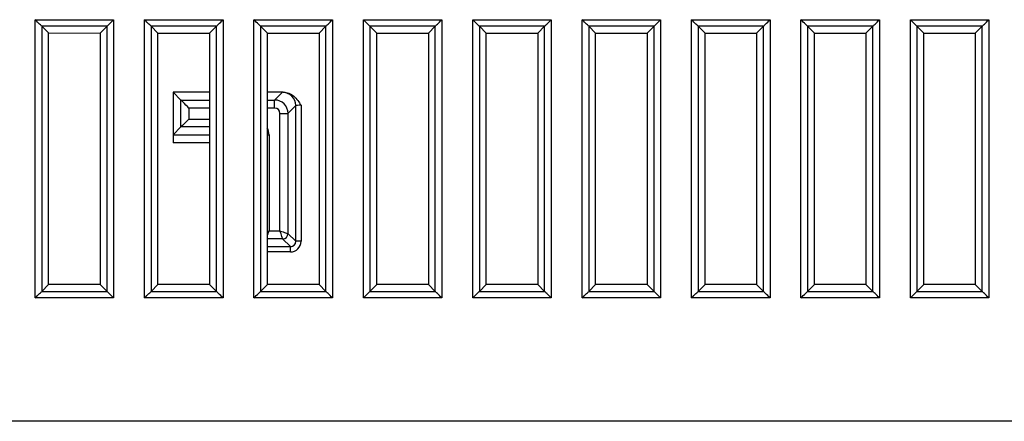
# Model space of a CAD drawing. Header units: millimetres. Extents: x 0 to 840, y 0 to 594.
# Tile 68 of 77: x 509 to 546, y 268 to 283. Entities that reach past the tile are written whole.
import ezdxf

# ---------------------------------------------------------------- set-up
doc = ezdxf.new("R2010")
doc.units = ezdxf.units.MM
doc.header["$LTSCALE"] = 2
doc.linetypes.add('SLD-Solid', pattern=[0])

msp = doc.modelspace()

# ---------------------------------------------------------------- linework, layer by layer
at = {"color": 7, "linetype": 'SLD-Solid', "lineweight": 25}
for p, q in [((509.663, 282.764), (512.605, 282.764)), ((509.663, 272.322), (509.663, 282.764)), ((512.605, 282.764), (512.605, 272.322)), ((513.763, 282.764), (516.705, 282.764)), ((513.763, 272.322), (513.763, 282.764)), ((516.705, 282.764), (516.705, 272.322)), ((517.863, 282.764), (520.805, 282.764)), ((517.863, 272.322), (517.863, 282.764)), ((520.805, 282.764), (520.805, 272.322)), ((521.963, 282.764), (524.905, 282.764)), ((521.963, 272.322), (521.963, 282.764)), ((524.905, 282.764), (524.905, 272.322)), ((526.063, 282.764), (529.005, 282.764)), ((526.063, 272.322), (526.063, 282.764)), ((529.005, 282.764), (529.005, 272.322)), ((530.163, 282.764), (533.105, 282.764)), ((530.163, 272.322), (530.163, 282.764)), ((532.857, 282.516), (533.105, 282.764)), ((533.105, 282.764), (533.105, 272.322)), ((534.263, 282.764), (537.205, 282.764)), ((534.263, 272.322), (534.263, 282.764)), ((537.205, 282.764), (537.205, 272.322)), ((538.363, 282.764), (541.305, 282.764)), ((538.363, 272.322), (538.363, 282.764)), ((541.305, 282.764), (541.305, 272.322)), ((542.463, 282.764), (545.405, 282.764)), ((542.463, 272.322), (542.463, 282.764)), ((542.711, 282.516), (542.463, 282.764)), ((545.405, 282.764), (545.405, 272.322)), ((512.357, 282.516), (509.911, 282.516)), ((509.911, 282.516), (509.911, 272.57)), ((510.163, 282.264), (509.911, 282.516)), ((512.104, 282.263), (512.357, 282.516)), ((512.357, 272.57), (512.357, 282.516)), ((516.457, 282.516), (514.011, 282.516)), ((514.011, 282.516), (514.011, 272.57)), ((514.264, 282.263), (514.011, 282.516)), ((516.203, 282.262), (516.457, 282.516)), ((516.457, 272.57), (516.457, 282.516)), ((518.111, 282.516), (518.111, 272.57)), ((520.557, 282.516), (518.111, 282.516)), ((518.365, 282.261), (518.111, 282.516)), ((520.302, 282.261), (520.557, 282.516)), ((520.557, 272.57), (520.557, 282.516)), ((524.657, 282.516), (522.211, 282.516)), ((522.211, 282.516), (522.211, 272.57)), ((522.467, 282.26), (522.211, 282.516)), ((524.4, 282.26), (524.657, 282.516)), ((524.657, 272.57), (524.657, 282.516)), ((528.757, 282.516), (526.311, 282.516)), ((526.311, 282.516), (526.311, 272.57)), ((526.568, 282.259), (526.311, 282.516)), ((528.499, 282.258), (528.757, 282.516)), ((528.757, 272.57), (528.757, 282.516)), ((530.411, 282.516), (530.411, 272.57)), ((532.857, 282.516), (530.411, 282.516)), ((530.669, 282.258), (530.411, 282.516)), ((532.598, 282.257), (532.857, 282.516)), ((532.857, 272.57), (532.857, 282.516)), ((536.957, 282.516), (534.511, 282.516)), ((534.511, 282.516), (534.511, 272.57)), ((534.771, 282.256), (534.511, 282.516)), ((536.697, 282.256), (536.957, 282.516)), ((536.957, 272.57), (536.957, 282.516)), ((538.611, 282.516), (538.611, 272.57)), ((541.057, 282.516), (538.611, 282.516)), ((538.872, 282.255), (538.611, 282.516)), ((540.795, 282.254), (541.057, 282.516)), ((541.057, 272.57), (541.057, 282.516)), ((542.711, 282.516), (542.711, 272.57)), ((545.157, 282.516), (542.711, 282.516)), ((542.973, 282.254), (542.711, 282.516)), ((544.894, 282.253), (545.157, 282.516)), ((545.157, 272.57), (545.157, 282.516)), ((510.163, 282.264), (512.104, 282.263)), ((510.163, 272.822), (510.163, 282.264)), ((512.104, 282.263), (512.104, 272.822)), ((514.264, 282.263), (516.203, 282.262)), ((514.264, 272.823), (514.264, 282.263)), ((516.203, 282.262), (516.203, 272.824)), ((518.365, 272.824), (518.365, 282.261)), ((518.365, 282.261), (520.302, 282.261)), ((520.302, 282.261), (520.302, 272.825)), ((522.467, 282.26), (524.4, 282.26)), ((522.467, 272.826), (522.467, 282.26)), ((524.4, 282.26), (524.4, 272.826)), ((526.568, 282.259), (528.499, 282.258)), ((526.568, 272.827), (526.568, 282.259)), ((528.499, 282.258), (528.499, 272.828)), ((530.669, 282.258), (532.598, 282.257)), ((530.669, 272.828), (530.669, 282.258)), ((532.598, 282.257), (532.598, 272.829)), ((534.771, 272.83), (534.771, 282.256)), ((534.771, 282.256), (536.697, 282.256)), ((536.697, 282.256), (536.697, 272.83)), ((538.872, 282.255), (540.795, 282.254)), ((538.872, 272.831), (538.872, 282.255)), ((540.795, 282.254), (540.795, 272.832)), ((542.973, 282.254), (544.894, 282.253)), ((542.973, 272.832), (542.973, 282.254)), ((544.894, 282.253), (544.894, 272.833)), ((516.203, 280.043), (514.834, 280.043)), ((515.128, 279.748), (514.834, 280.043)), ((514.834, 280.043), (514.834, 278.148)), ((515.128, 278.738), (515.128, 279.748)), ((518.962, 280.043), (518.365, 280.043)), ((518.639, 279.748), (518.93, 280.039)), ((518.639, 279.448), (518.639, 279.748)), ((515.428, 279.448), (515.428, 279.037)), ((519.43, 279.539), (519.139, 279.249)), ((519.43, 274.447), (519.43, 279.539)), ((519.63, 279.551), (519.63, 274.447)), ((518.839, 274.837), (518.839, 279.249)), ((518.839, 279.249), (519.139, 279.249)), ((519.139, 279.249), (519.139, 274.737)), ((515.128, 278.738), (514.839, 278.448)), ((518.428, 278.438), (518.428, 274.837)), ((518.428, 274.837), (518.839, 274.837)), ((519.23, 274.247), (518.939, 274.538)), ((519.139, 274.737), (519.43, 274.447)), ((519.23, 274.047), (519.23, 274.247)), ((519.63, 274.447), (519.43, 274.447)), ((510.163, 272.822), (509.911, 272.57)), ((512.104, 272.822), (510.163, 272.822)), ((512.104, 272.822), (512.357, 272.57)), ((514.264, 272.823), (514.011, 272.57)), ((516.203, 272.824), (514.264, 272.823)), ((516.203, 272.824), (516.457, 272.57)), ((518.365, 272.824), (518.111, 272.57)), ((520.302, 272.825), (518.365, 272.824)), ((520.302, 272.825), (520.557, 272.57)), ((522.467, 272.826), (522.211, 272.57)), ((524.4, 272.826), (522.467, 272.826)), ((524.4, 272.826), (524.657, 272.57)), ((526.568, 272.827), (526.311, 272.57)), ((528.499, 272.828), (526.568, 272.827)), ((528.499, 272.828), (528.757, 272.57)), ((530.669, 272.828), (530.411, 272.57)), ((532.598, 272.829), (530.669, 272.828)), ((532.598, 272.829), (532.857, 272.57)), ((534.771, 272.83), (534.511, 272.57)), ((536.697, 272.83), (534.771, 272.83)), ((536.697, 272.83), (536.957, 272.57)), ((538.872, 272.831), (538.611, 272.57)), ((540.795, 272.832), (538.872, 272.831)), ((540.795, 272.832), (541.057, 272.57)), ((542.973, 272.832), (542.711, 272.57)), ((544.894, 272.833), (542.973, 272.832)), ((544.894, 272.833), (545.157, 272.57)), ((509.911, 272.57), (512.357, 272.57)), ((514.011, 272.57), (516.457, 272.57)), ((518.111, 272.57), (520.557, 272.57)), ((522.211, 272.57), (524.657, 272.57)), ((526.311, 272.57), (528.757, 272.57)), ((530.411, 272.57), (532.857, 272.57)), ((533.105, 272.322), (532.857, 272.57)), ((534.511, 272.57), (536.957, 272.57)), ((538.611, 272.57), (541.057, 272.57)), ((542.463, 272.322), (542.711, 272.57)), ((542.711, 272.57), (545.157, 272.57)), ((512.605, 272.322), (509.663, 272.322)), ((516.705, 272.322), (513.763, 272.322)), ((520.805, 272.322), (517.863, 272.322)), ((524.905, 272.322), (521.963, 272.322)), ((529.005, 272.322), (526.063, 272.322)), ((533.105, 272.322), (530.163, 272.322)), ((537.205, 272.322), (534.263, 272.322)), ((541.305, 272.322), (538.363, 272.322)), ((545.405, 272.322), (542.463, 272.322)), ((556.446, 267.693), (490.584, 267.693))]:
    msp.add_line(p, q, dxfattribs=at)
at = {"color": 8, "linetype": 'SLD-Solid', "lineweight": 25}
for p, q in [((515.128, 279.748), (516.203, 279.748)), ((518.365, 279.748), (518.639, 279.748)), ((516.203, 279.448), (515.428, 279.448)), ((518.639, 279.448), (518.365, 279.448)), ((515.428, 279.037), (516.203, 279.037)), ((516.203, 278.738), (515.128, 278.738)), ((514.839, 278.448), (516.203, 278.448)), ((518.365, 278.438), (518.428, 278.438)), ((516.203, 278.148), (514.834, 278.148)), ((518.939, 274.538), (518.365, 274.538)), ((518.365, 274.247), (519.23, 274.247)), ((519.23, 274.047), (518.365, 274.047))]:
    msp.add_line(p, q, dxfattribs=at)
at = {"color": 7, "linetype": 'SLD-Solid', "lineweight": 25, "flags": 128}
for points in [[(509.911, 282.516), (509.901, 282.526), (509.884, 282.543), (509.859, 282.567), (509.828, 282.599), (509.792, 282.635), (509.751, 282.676), (509.708, 282.719), (509.663, 282.764)], [(512.357, 282.516), (512.366, 282.526), (512.384, 282.543), (512.408, 282.567), (512.439, 282.599), (512.476, 282.635), (512.517, 282.676), (512.56, 282.719), (512.605, 282.764)], [(514.011, 282.516), (514.001, 282.526), (513.984, 282.543), (513.959, 282.567), (513.928, 282.599), (513.892, 282.635), (513.851, 282.676), (513.808, 282.719), (513.763, 282.764)], [(516.457, 282.516), (516.466, 282.526), (516.484, 282.543), (516.508, 282.567), (516.539, 282.599), (516.576, 282.635), (516.617, 282.676), (516.66, 282.719), (516.705, 282.764)], [(518.111, 282.516), (518.101, 282.526), (518.084, 282.543), (518.059, 282.567), (518.028, 282.599), (517.992, 282.635), (517.951, 282.676), (517.908, 282.719), (517.863, 282.764)], [(520.557, 282.516), (520.566, 282.526), (520.584, 282.543), (520.608, 282.567), (520.639, 282.599), (520.676, 282.635), (520.717, 282.676), (520.76, 282.719), (520.805, 282.764)], [(522.211, 282.516), (522.201, 282.526), (522.184, 282.543), (522.159, 282.567), (522.128, 282.599), (522.092, 282.635), (522.051, 282.676), (522.008, 282.719), (521.963, 282.764)], [(524.657, 282.516), (524.666, 282.526), (524.684, 282.543), (524.708, 282.567), (524.739, 282.599), (524.776, 282.635), (524.817, 282.676), (524.86, 282.719), (524.905, 282.764)], [(526.311, 282.516), (526.301, 282.526), (526.284, 282.543), (526.259, 282.567), (526.228, 282.599), (526.192, 282.635), (526.151, 282.676), (526.108, 282.719), (526.063, 282.764)], [(528.757, 282.516), (528.766, 282.526), (528.784, 282.543), (528.808, 282.567), (528.839, 282.599), (528.876, 282.635), (528.917, 282.676), (528.96, 282.719), (529.005, 282.764)], [(530.411, 282.516), (530.401, 282.526), (530.384, 282.543), (530.359, 282.567), (530.328, 282.599), (530.292, 282.635), (530.251, 282.676), (530.208, 282.719), (530.163, 282.764)], [(534.511, 282.516), (534.501, 282.526), (534.484, 282.543), (534.459, 282.567), (534.428, 282.599), (534.392, 282.635), (534.351, 282.676), (534.308, 282.719), (534.263, 282.764)], [(536.957, 282.516), (536.966, 282.526), (536.984, 282.543), (537.008, 282.567), (537.039, 282.599), (537.076, 282.635), (537.117, 282.676), (537.16, 282.719), (537.205, 282.764)], [(538.611, 282.516), (538.601, 282.526), (538.584, 282.543), (538.559, 282.567), (538.528, 282.599), (538.492, 282.635), (538.451, 282.676), (538.408, 282.719), (538.363, 282.764)], [(541.057, 282.516), (541.066, 282.526), (541.084, 282.543), (541.108, 282.567), (541.139, 282.599), (541.176, 282.635), (541.217, 282.676), (541.26, 282.719), (541.305, 282.764)], [(545.157, 282.516), (545.166, 282.526), (545.184, 282.543), (545.208, 282.567), (545.239, 282.599), (545.276, 282.635), (545.317, 282.676), (545.36, 282.719), (545.405, 282.764)], [(515.428, 279.448), (515.371, 279.506), (515.315, 279.562), (515.263, 279.614), (515.218, 279.659), (515.181, 279.696), (515.153, 279.724), (515.135, 279.742), (515.128, 279.748)], [(515.428, 279.037), (515.371, 278.98), (515.315, 278.924), (515.263, 278.872), (515.218, 278.827), (515.181, 278.79), (515.153, 278.762), (515.135, 278.744), (515.128, 278.738)], [(518.939, 274.538), (518.937, 274.544), (518.931, 274.562), (518.922, 274.59), (518.91, 274.627), (518.894, 274.672), (518.877, 274.724), (518.859, 274.78), (518.839, 274.837)], [(518.839, 274.837), (518.897, 274.818), (518.953, 274.8), (519.004, 274.782), (519.05, 274.767), (519.087, 274.755), (519.115, 274.746), (519.133, 274.74), (519.139, 274.737)], [(509.663, 272.322), (509.708, 272.367), (509.751, 272.41), (509.792, 272.451), (509.828, 272.487), (509.859, 272.518), (509.884, 272.543), (509.901, 272.56), (509.911, 272.57)], [(512.605, 272.322), (512.56, 272.367), (512.517, 272.41), (512.476, 272.451), (512.439, 272.487), (512.408, 272.518), (512.384, 272.543), (512.366, 272.56), (512.357, 272.57)], [(513.763, 272.322), (513.808, 272.367), (513.851, 272.41), (513.892, 272.451), (513.928, 272.487), (513.959, 272.518), (513.984, 272.543), (514.001, 272.56), (514.011, 272.57)], [(516.705, 272.322), (516.66, 272.367), (516.617, 272.41), (516.576, 272.451), (516.539, 272.487), (516.508, 272.518), (516.484, 272.543), (516.466, 272.56), (516.457, 272.57)], [(517.863, 272.322), (517.908, 272.367), (517.951, 272.41), (517.992, 272.451), (518.028, 272.487), (518.059, 272.518), (518.084, 272.543), (518.101, 272.56), (518.111, 272.57)], [(520.805, 272.322), (520.76, 272.367), (520.717, 272.41), (520.676, 272.451), (520.639, 272.487), (520.608, 272.518), (520.584, 272.543), (520.566, 272.56), (520.557, 272.57)], [(521.963, 272.322), (522.008, 272.367), (522.051, 272.41), (522.092, 272.451), (522.128, 272.487), (522.159, 272.518), (522.184, 272.543), (522.201, 272.56), (522.211, 272.57)], [(524.905, 272.322), (524.86, 272.367), (524.817, 272.41), (524.776, 272.451), (524.739, 272.487), (524.708, 272.518), (524.684, 272.543), (524.666, 272.56), (524.657, 272.57)], [(526.063, 272.322), (526.108, 272.367), (526.151, 272.41), (526.192, 272.451), (526.228, 272.487), (526.259, 272.518), (526.284, 272.543), (526.301, 272.56), (526.311, 272.57)], [(529.005, 272.322), (528.96, 272.367), (528.917, 272.41), (528.876, 272.451), (528.839, 272.487), (528.808, 272.518), (528.784, 272.543), (528.766, 272.56), (528.757, 272.57)], [(530.163, 272.322), (530.208, 272.367), (530.251, 272.41), (530.292, 272.451), (530.328, 272.487), (530.359, 272.518), (530.384, 272.543), (530.401, 272.56), (530.411, 272.57)], [(534.263, 272.322), (534.308, 272.367), (534.351, 272.41), (534.392, 272.451), (534.428, 272.487), (534.459, 272.518), (534.484, 272.543), (534.501, 272.56), (534.511, 272.57)], [(537.205, 272.322), (537.16, 272.367), (537.117, 272.41), (537.076, 272.451), (537.039, 272.487), (537.008, 272.518), (536.984, 272.543), (536.966, 272.56), (536.957, 272.57)], [(538.363, 272.322), (538.408, 272.367), (538.451, 272.41), (538.492, 272.451), (538.528, 272.487), (538.559, 272.518), (538.584, 272.543), (538.601, 272.56), (538.611, 272.57)], [(541.305, 272.322), (541.26, 272.367), (541.217, 272.41), (541.176, 272.451), (541.139, 272.487), (541.108, 272.518), (541.084, 272.543), (541.066, 272.56), (541.057, 272.57)], [(545.405, 272.322), (545.36, 272.367), (545.317, 272.41), (545.276, 272.451), (545.239, 272.487), (545.208, 272.518), (545.184, 272.543), (545.166, 272.56), (545.157, 272.57)]]:
    msp.add_lwpolyline(points, dxfattribs=at)
at = {"color": 8, "linetype": 'SLD-Solid', "lineweight": 25, "flags": 128}
for points in [[(518.365, 274.816), (518.371, 274.818), (518.428, 274.837)], [(518.365, 274.649), (518.373, 274.672), (518.391, 274.724), (518.409, 274.78), (518.428, 274.837)]]:
    msp.add_lwpolyline(points, dxfattribs=at)
at = {"color": 7, "linetype": 'SLD-Solid', "lineweight": 25}
for centre, radius, start, end in [((518.93, 279.539), 0.5, 0.0203, 89.9795), ((518.939, 274.738), 0.2, 270.0205, 359.9795)]:
    msp.add_arc(centre, radius, start, end, dxfattribs=at)
for centre, major_axis, ratio, start_param, end_param in [((518.639, 279.248), (0.354, -0.354), 0.999939, 0.78555, 2.356042), ((519.63, 280.039), (0.7, 0), 0.017455, 2.838807, 3.124139), ((518.639, 279.248), (0.141, 0.141), 0.999695, 5.497939, 7.068431), ((519.63, 279.539), (0.2, 0), 0.061093, 1.570796, 3.124139), ((514.839, 278.148), (0, 0.3), 0.017455, 0.017453, 1.570796), ((519.23, 274.447), (-0.142, 0.142), 0.999087, 2.356347, 3.926839), ((519.23, 274.447), (0.283, -0.283), 0.999695, 5.497939, 7.068431)]:
    msp.add_ellipse(centre, major_axis=major_axis, ratio=ratio, start_param=start_param, end_param=end_param, dxfattribs=at)
at = {"color": 8, "linetype": 'SLD-Solid', "lineweight": 25}
msp.add_ellipse((517.828, 278.437), major_axis=(0.424, 0.424), ratio=0.999695, start_param=5.497939, end_param=5.96022, dxfattribs=at)
at = {"color": 7, "linetype": 'SLD-Solid', "lineweight": 25}
msp.add_open_spline([(518.962, 280.043), (519.109, 280.043), (519.249, 279.982), (519.471, 279.796), (519.553, 279.673), (519.63, 279.551)], degree=3, knots=[0, 0, 0, 0, 0.5, 0.5, 1, 1, 1, 1], dxfattribs=at)

doc.saveas('drawing.dxf')
